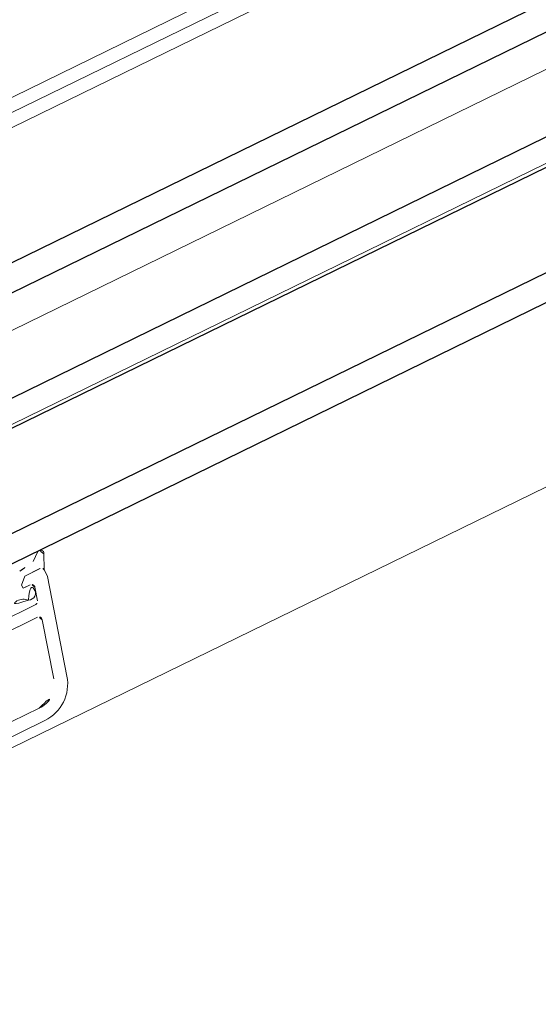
# Model space of a CAD drawing. Extents: x 6414462 to 20492237, y 5756825 to 17376351.
# Tile 39 of 127: x 6497753.9604 to 6497754.0371, y 5809738.0975 to 5809738.2431. Entities that reach past the tile are written whole.
import ezdxf

# ---------------------------------------------------------------- set-up
doc = ezdxf.new("R2010")
doc.units = 0
doc.linetypes.add('Linia siatki', pattern=[2.2224999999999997, 1.27, -0.3174999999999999, 0.3174999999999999, -0.3174999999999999])
for name, color, linetype, lineweight in [('A-DETL-GENF', 7, 'Continuous', 5), ('A-GENM', 7, 'Continuous', 5), ('A-GLAZ', 7, 'Continuous', 5), ('S-GRID', 7, 'Continuous', 5)]:
    doc.layers.add(name, color=color, linetype=linetype, lineweight=lineweight)

# ---------------------------------------------------------------- blocks, each defined once
blk = doc.blocks.new('Windows_S9000-Double-Vent-Window-with-Sashbars - O3 Windows_S9000-Double-Vent-Window-with-Sashbars 2-9090604-__-00_00 Przyziemie PB')
at = {"layer": 'A-DETL-GENF', "color": 176, "lineweight": 25, "true_color": 0x00007f}
for p, q in [((-6.399999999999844, -0.2499999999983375), (-57.89999999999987, -0.2499999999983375)), ((-57.89999999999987, -0.6499999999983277), (-6.399999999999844, -0.6499999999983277)), ((-57.89999999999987, -2.049999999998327), (-6.399999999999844, -2.049999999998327)), ((-57.89999999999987, -2.449999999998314), (-6.399999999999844, -2.449999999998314)), ((-57.89999999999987, -3.849999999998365), (-6.399999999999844, -3.849999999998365)), ((-57.89999999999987, -4.249999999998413), (-6.399999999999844, -4.249999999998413))]:
    blk.add_line(p, q, dxfattribs=at)
at = {"layer": 'A-DETL-GENF'}
for p, q in [((-55.76850258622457, -4.25989339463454), (-55.89506179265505, -4.358757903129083)), ((-55.79869404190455, -4.535851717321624), (-55.70020131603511, -4.326773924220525)), ((-56.2010183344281, -4.600172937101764), (-56.1010183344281, -4.500172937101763)), ((-56.1010183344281, -4.500172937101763), (-56.2010183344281, -4.600172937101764)), ((-56.1010183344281, -4.500172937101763), (-55.8465991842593, -4.500172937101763)), ((-55.85009126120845, -4.500172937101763), (-56.1010183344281, -4.500172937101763)), ((-56.2010183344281, -4.650172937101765), (-56.2010183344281, -4.600172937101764)), ((-56.2010183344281, -4.600172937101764), (-56.2010183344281, -4.650172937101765)), ((-56.14156786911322, -4.650172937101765), (-56.2010183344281, -4.650172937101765)), ((-56.2010183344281, -4.650172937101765), (-56.08526811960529, -4.650172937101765)), ((-56.18959831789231, -6.105464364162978), (-55.80012171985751, -4.651917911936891)), ((-55.80012171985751, -4.65174497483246), (-55.80012171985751, -4.548427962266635)), ((-56.03697182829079, -4.713113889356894), (-56.09056166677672, -4.913113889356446)), ((-56.13885795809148, -4.950172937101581), (-56.87011960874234, -4.950172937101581)), ((-56.20048627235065, -5.13017293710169), (-56.94867300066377, -5.13017293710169)), ((-56.3827834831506, -6.053700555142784), (-56.15218998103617, -5.193113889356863)), ((-58.12999999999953, -6.350172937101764), (-56.76915381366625, -6.350172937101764)), ((-58.39999999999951, -6.550172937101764), (-56.76915381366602, -6.550172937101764))]:
    blk.add_line(p, q, dxfattribs=at)
for centre, radius, start, end in [((-56.30472160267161, -2.741759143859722), 1.668084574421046, 275.8111920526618, 284.2165235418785), ((-55.74295268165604, -4.302117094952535), 0.04935218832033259, 330.0258223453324, 121.1784735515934), ((-55.85009126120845, -4.55017293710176), 0.04999999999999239, 1.999999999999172, 90), ((-55.8465991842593, -4.550172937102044), 0.05000000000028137, 16.64401038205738, 90), ((-56.16203141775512, -4.751155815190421), 0.1030354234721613, 244.8309124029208, 78.54449237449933), ((-56.08526811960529, -4.700172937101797), 0.05000000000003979, 345.0000000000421, 90), ((-56.35991119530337, -4.995826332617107), 0.2160131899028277, 44.50445429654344, 138.3536691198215), ((-56.13885795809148, -4.900172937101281), 0.05000000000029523, 269.9999999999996, 345.0000000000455), ((-56.20048627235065, -5.180172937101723), 0.05000000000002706, 344.9999999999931, 90), ((-56.76915381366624, -5.950172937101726), 0.4000000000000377, 269.9999999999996, 344.9999999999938), ((-56.76915381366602, -5.950172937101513), 0.600000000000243, 269.9999999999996, 345.0000000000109)]:
    blk.add_arc(centre, radius, start, end, dxfattribs=at)
at = {"layer": 'A-GENM'}
for p, q in [((-58.91728362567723, 1.550000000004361), (-5.382716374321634, 1.550000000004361)), ((-61.12499999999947, -6.699999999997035), (-3.174999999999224, -6.699999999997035))]:
    blk.add_line(p, q, dxfattribs=at)
at = {"layer": 'A-GLAZ'}
for p, q in [((69.00000000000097, 1.950000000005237), (-68.99999999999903, 1.950000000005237)), ((-68.99999999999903, 1.750000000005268), (69.00000000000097, 1.750000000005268)), ((69.0000000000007, -2.399999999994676), (-68.99999999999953, -2.399999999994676))]:
    blk.add_line(p, q, dxfattribs=at)

msp = doc.modelspace()

# ---------------------------------------------------------------- linework, layer by layer
at = {"layer": 'S-GRID', "linetype": 'Linia siatki'}
msp.add_line((6497750.980018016, 5809736.742030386, 0.09999999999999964), (6497763.63232776, 5809742.921822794, 0.09999999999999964), dxfattribs=at)

# ---------------------------------------------------------------- block references
at = {"layer": 'A-GLAZ', "xscale": 0.01, "yscale": 0.01, "zscale": 0.01, "rotation": 26.03236155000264}
msp.add_blockref('Windows_S9000-Double-Vent-Window-with-Sashbars - O3 Windows_S9000-Double-Vent-Window-with-Sashbars 2-9090604-__-00_00 Przyziemie PB', (6497754.44545987, 5809738.447461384, 0.09999999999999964), dxfattribs=at)

doc.saveas('drawing.dxf')
